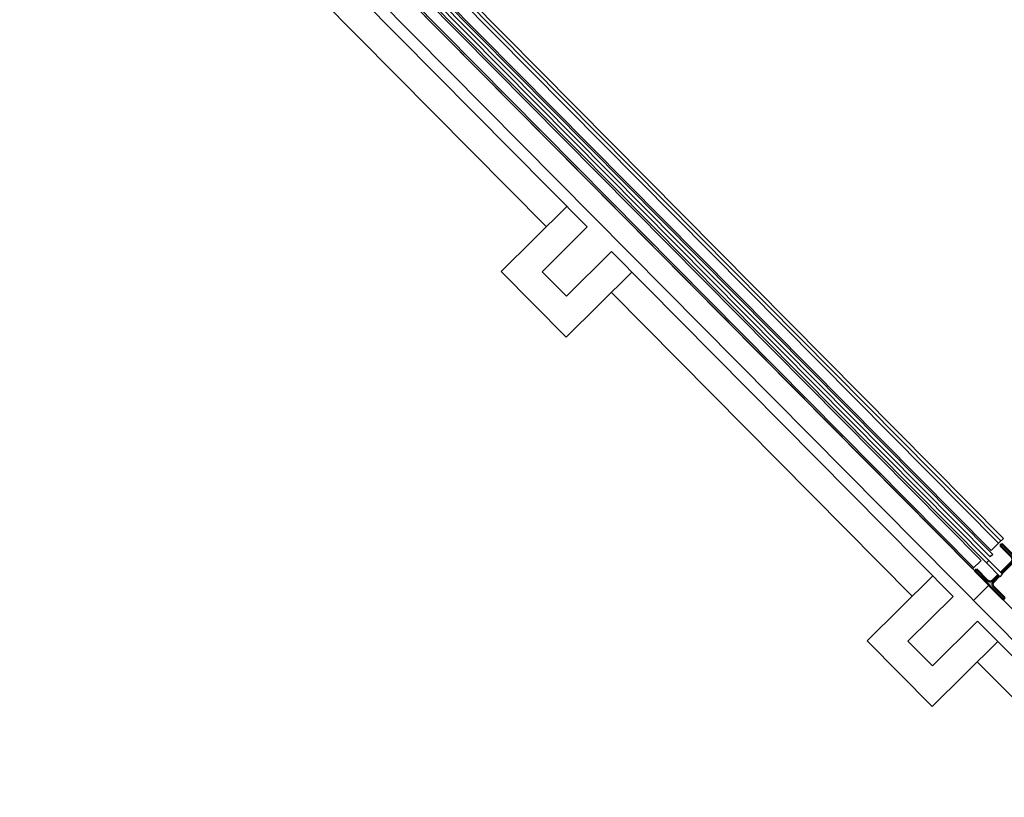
# Model space of a CAD drawing. Header units: metres. Extents: x 135839.8 to 135883.6, y 458209 to 458254.1.
# Tile 4 of 18: x 135864.6 to 135868, y 458216.4 to 458219.1. Entities that reach past the tile are written whole.
import ezdxf

# ---------------------------------------------------------------- set-up
doc = ezdxf.new("R2010")
doc.units = ezdxf.units.M
doc.header["$MEASUREMENT"] = 0
doc.layers.add('22_Metselwerk', color=7, linetype='Continuous', lineweight=5)
doc.layers.add('25_Metaalconstructiewerk', color=7, linetype='Continuous', lineweight=5)

# ---------------------------------------------------------------- blocks, each defined once
blk = doc.blocks.new('28_OOA_HEA-kolom - HE140A-V1-begane grond TO')
at = {"layer": '25_Metaalconstructiewerk'}
h = blk.add_hatch(color=7, dxfattribs=at)
h.paths.add_polyline_path([(20.2, -66.5), (70, -66.5), (70, -58), (14.8, -58), (6.3, -54.5), (2.8, -46), (2.8, 6), (-2.7, 6), (-2.7, -46), (-6.3, -54.5), (-14.7, -58), (-70, -58), (-70, -66.5)], flags=0)
h.paths.add_polyline_path([(1.1, 18), (2.8, 18), (2.8, 46), (6.3, 54.5), (14.8, 58), (70, 58), (70, 66.5), (-70, 66.5), (-70, 58), (-14.7, 58), (-6.3, 54.5), (-2.7, 46), (-2.7, 18)], flags=0)
at = {"layer": '25_Metaalconstructiewerk', "lineweight": 50}
for p, q in [((70, 66.5), (-70, 66.5)), ((-70, 66.5), (-70, 58)), ((-70, 58), (-14.7, 58)), ((-2.7, 46), (-2.7, 18)), ((2.8, 18), (2.8, 46)), ((14.8, 58), (70, 58)), ((70, 58), (70, 66.5)), ((-2.7, 6), (-2.7, -46)), ((2.8, -46), (2.8, 6)), ((-14.7, -58), (-70, -58)), ((-70, -58), (-70, -66.5)), ((-70, -66.5), (70, -66.5)), ((70, -58), (14.8, -58)), ((70, -66.5), (70, -58))]:
    blk.add_line(p, q, dxfattribs=at)
for centre, start, end in [((-14.7, 46), 0, 90), ((14.8, 46), 90, 180), ((-14.7, -46), 270, 0), ((14.8, -46), 180, 270)]:
    blk.add_arc(centre, 12, start, end, dxfattribs=at)
blk = doc.blocks.new('28_OOA_staalplaat - balk - V_W_V strip 12x100-2432837-begane grond TO')
at = {"layer": '25_Metaalconstructiewerk', "lineweight": 25}
for p, q in [((10866.3, 10605.5), (10866.3, 10617.5)), ((14360, 10617.5), (10866.3, 10617.5)), ((10866.3, 10605.5), (14360, 10605.5)), ((14427.5, 10617.5), (14360, 10617.5)), ((14360, 10617.5), (14360, 10605.5)), ((14360, 10605.5), (14427.5, 10605.5)), ((14427.5, 10605.5), (14427.5, 10617.5))]:
    blk.add_line(p, q, dxfattribs=at)
blk = doc.blocks.new('28_OOA_staalplaat - balk - V_W_V strip 12x100-2432812-begane grond TO')
at = {"layer": '25_Metaalconstructiewerk', "lineweight": 25}
for p, q in [((10861, 10641.5), (10793.6, 10641.5)), ((10793.6, 10641.5), (10793.6, 10629.5)), ((10861, 10629.5), (10861, 10641.5)), ((14308.7, 10641.5), (10861, 10641.5)), ((14308.7, 10641.5), (14308.7, 10629.5)), ((10793.6, 10629.5), (10861, 10629.5)), ((10861, 10629.5), (14308.7, 10629.5))]:
    blk.add_line(p, q, dxfattribs=at)

msp = doc.modelspace()

# ---------------------------------------------------------------- linework, layer by layer
at = {"layer": '22_Metselwerk'}
for p, q in [((135863.5315, 458221.4614), (135868.4859, 458216.4598)), ((135868.0124, 458217.2576), (135865.5915, 458219.7015)), ((135865.5744, 458219.6846), (135867.9953, 458217.2407)), ((135865.583, 458219.6931), (135868.0039, 458217.2491)), ((135865.5489, 458219.6593), (135867.9698, 458217.2153)), ((135867.9129, 458217.1449), (135865.4779, 458219.603)), ((135865.4892, 458219.6002), (135867.9101, 458217.1562)), ((135867.9357, 458217.1815), (135865.5148, 458219.6255)), ((135865.4849, 458219.5959), (135867.9058, 458217.152)), ((135866.5714, 458218.3357), (135865.3892, 458219.5292)), ((135865.3885, 458219.3878), (135866.43, 458218.3363)), ((135866.5011, 458218.4067), (135866.2737, 458218.1815)), ((135866.4151, 458218.1808), (135866.5714, 458218.3357)), ((135866.6559, 458218.2504), (135866.4996, 458218.0956)), ((135867.8382, 458217.0569), (135866.6559, 458218.2504)), ((135866.2737, 458218.1815), (135866.4989, 458217.9542)), ((135866.4996, 458218.0956), (135866.4151, 458218.1808)), ((135866.7263, 458218.1794), (135866.4989, 458217.9542)), ((135866.6552, 458218.109), (135867.6968, 458217.0575)), ((135867.9953, 458217.2407), (135868.0124, 458217.2576)), ((135867.9698, 458217.2153), (135867.9953, 458217.2407)), ((135867.9058, 458217.152), (135867.9357, 458217.1815)), ((135867.7678, 458217.1279), (135867.5405, 458216.9027)), ((135867.9621, 458217.0952), (135867.9088, 458217.0424)), ((135867.6819, 458216.902), (135867.8382, 458217.0569)), ((135868.5392, 458216.5126), (135868.0114, 458217.0454)), ((135867.9226, 458216.9716), (135867.7663, 458216.8168)), ((135868.4575, 458216.4317), (135867.9226, 458216.9716)), ((135867.5405, 458216.9027), (135867.7657, 458216.6754)), ((135867.7663, 458216.8168), (135867.6819, 458216.902)), ((135867.7657, 458216.6754), (135867.993, 458216.9006)), ((135867.922, 458216.8302), (135868.3864, 458216.3613))]:
    msp.add_line(p, q, dxfattribs=at)

# ---------------------------------------------------------------- block references
at = {"layer": '25_Metaalconstructiewerk', "xscale": 0.001, "yscale": 0.001, "zscale": 0.001, "rotation": 134.7283133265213}
for name, p in [('28_OOA_staalplaat - balk - V_W_V strip 12x100-2432837-begane grond TO', (135883.1573, 458216.9453)), ('28_OOA_staalplaat - balk - V_W_V strip 12x100-2432812-begane grond TO', (135883.1573, 458216.9453)), ('28_OOA_HEA-kolom - HE140A-V1-begane grond TO', (135868.0094, 458217.142))]:
    msp.add_blockref(name, p, dxfattribs=at)

doc.saveas('drawing.dxf')
